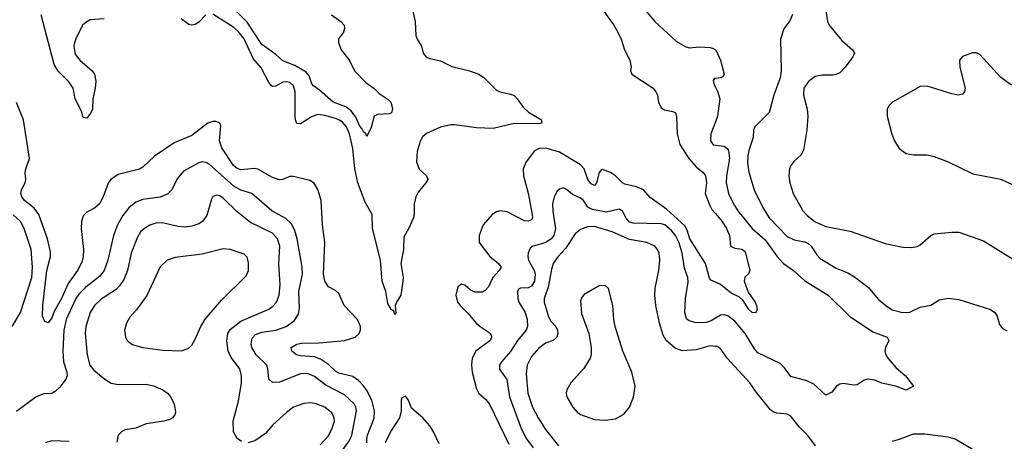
# Model space of a CAD drawing. Header units: inches. Extents: x 1678809 to 1859548, y 384609 to 522868.
# Tile 208 of 256: x 1756027 to 1761650, y 482136 to 484541. Entities that reach past the tile are written whole.
import ezdxf

# ---------------------------------------------------------------- set-up
doc = ezdxf.new("R2010")
doc.units = ezdxf.units.IN
doc.header["$MEASUREMENT"] = 0
doc.layers.add('B7458', color=7, linetype='Continuous')
doc.layers.add('B7468', color=7, linetype='Continuous')

msp = doc.modelspace()

# ---------------------------------------------------------------- linework, layer by layer
at = {"layer": 'B7458', "color": 5}
for points, elevation in [([(1759515.3, 484695.3), (1759654.9, 484530), (1759777.3, 484417.3), (1759827.3, 484387.3), (1759850, 484380.4), (1759910, 484386), (1759970, 484382), (1759990, 484377.3), (1760000, 484369.3)], 440), ([(1758262.7, 484630), (1758285, 484530), (1758290.2, 484450.2), (1758297, 484430), (1758321.6, 484390), (1758330.6, 484350), (1758347.3, 484330), (1758370, 484319.5), (1758430, 484306), (1758494, 484274), (1758596, 484250), (1758650, 484230.2), (1758679.5, 484210), (1758750, 484139.5), (1758770, 484128.8), (1758830, 484116.5), (1758850, 484108), (1758868, 484090), (1758901.3, 484041.3), (1758933.6, 484013.6), (1759006.8, 483970), (1759006, 483950), (1758992.5, 483947.5), (1758850, 483948.9), (1758730, 483920.2), (1758636.7, 483923.3), (1758510, 483941.7), (1758490, 483941), (1758430, 483928), (1758350, 483891.7), (1758327.7, 483872.3), (1758313.9, 483846.1), (1758297.7, 483790), (1758292.8, 483730), (1758308, 483688), (1758350.5, 483650), (1758357.1, 483630), (1758346.7, 483610), (1758302.3, 483557.7), (1758288.7, 483531.3), (1758279.4, 483490), (1758279.7, 483430), (1758275.2, 483410), (1758250, 483352.3), (1758220.2, 483299.8), (1758218, 483230), (1758203, 483150), (1758216.6, 483070), (1758216, 483050), (1758202.8, 482970), (1758178, 482930), (1758171.3, 482910), (1758175.2, 482864.8), (1758170, 482859), (1758162, 482882), (1758150, 482885.1), (1758130, 482922.9), (1758117.6, 482990), (1758098, 483050), (1758088.1, 483170), (1758042.2, 483350), (1758040.5, 483430), (1757999.8, 483499.8), (1757958.2, 483610), (1757941.4, 483690), (1757930, 483806.6), (1757910.3, 483890), (1757892.8, 483930), (1757870, 483956.5), (1757850, 483970.5), (1757830, 483977.6), (1757770, 483994.3), (1757730, 483999.8), (1757693.6, 483986.4), (1757630, 483947.6), (1757610, 483949.7), (1757601.8, 483970), (1757600.2, 483990), (1757600.1, 484130), (1757590, 484164), (1757570, 484182.9), (1757550, 484187.3), (1757530, 484184.6), (1757490, 484162.3), (1757470, 484159.7), (1757464.7, 484164.7), (1757450, 484183.6), (1757406.3, 484266.3), (1757360.4, 484320.4), (1757310, 484431.4), (1757279.2, 484470), (1757250, 484497.4), (1757130, 484572.6)], 380), ([(1759356.8, 484596.8), (1759419.6, 484510), (1759443.1, 484470), (1759461.6, 484430), (1759480.7, 484370), (1759510.5, 484310), (1759518.8, 484270), (1759516, 484250), (1759522.8, 484230), (1759644.4, 484150), (1759660.4, 484130), (1759668.4, 484110), (1759674.4, 484070), (1759690, 484039.1), (1759710, 484026.4), (1759757.6, 484017.6), (1759773, 484010), (1759777.6, 483990), (1759782.2, 483890), (1759796.5, 483830), (1759848.5, 483750), (1759890, 483702.3), (1759930, 483668.9), (1759942.9, 483650), (1759948.5, 483610), (1759942.3, 483550), (1759965.5, 483485.5), (1759979, 483459), (1760000, 483435)], 420), ([(1756510, 484546.2), (1756430, 484539.7), (1756410, 484528.2), (1756388.6, 484511.4), (1756350, 484436.9), (1756339.5, 484410), (1756337.1, 484390), (1756344.7, 484344.7), (1756370.2, 484310), (1756440.9, 484250), (1756454, 484230), (1756461.7, 484190), (1756458.7, 484150), (1756444.4, 484090), (1756442.3, 484030), (1756433.1, 484010), (1756410, 483979.7), (1756390, 483983.6), (1756379.3, 484019.3), (1756344.5, 484090), (1756332.5, 484150), (1756310, 484185.2), (1756246.7, 484246.7), (1756224.7, 484284.7), (1756150, 484569.8)], 380), ([(1757090, 484569.6), (1757050, 484526.3), (1757030, 484514.3), (1757010, 484509.6), (1756994, 484514), (1756950, 484546)], 380), ([(1757808.6, 484568.6), (1757862, 484530), (1757879.3, 484510), (1757882.4, 484490), (1757877.1, 484470), (1757848.2, 484431.8), (1757847.2, 484410), (1757863.1, 484370), (1757910, 484308), (1757939, 484250), (1758003, 484183), (1758050.3, 484150), (1758079.4, 484119.4), (1758126, 484090), (1758146, 484070), (1758155.3, 484035.3), (1758151, 484010), (1758136.7, 484003.3), (1758070, 484000.9), (1758051, 483990), (1758033.7, 483926.3), (1758010, 483875.3), (1758003.7, 483890), (1757990, 483902), (1757981.2, 483921.2), (1757970, 483932.8), (1757945.9, 483985.9), (1757920.6, 484020.6), (1757890, 484043.6), (1757817.7, 484070), (1757739.4, 484139.4), (1757704.1, 484164.1), (1757695.9, 484175.9), (1757680.7, 484220.7), (1757662.4, 484242.4), (1757599.2, 484279.2), (1757530, 484307.2), (1757490, 484343.1), (1757410, 484399.4), (1757326.4, 484526.4), (1757263.5, 484590)], 360), ([(1760000, 484205.9), (1759994.8, 484205.2), (1759986.4, 484193.6), (1759992.2, 484170), (1760000, 484155.7)], 440), ([(1758010, 482127), (1758009.1, 482149.1), (1758014.2, 482170), (1758052.2, 482267.8), (1758054.2, 482310), (1758038.8, 482370), (1758010, 482425.3), (1757990, 482452.8), (1757962.5, 482482.5), (1757930, 482504.6), (1757850, 482524.2), (1757833.2, 482533.2), (1757790, 482574.4), (1757744.3, 482604.3), (1757710, 482618.6), (1757630, 482624), (1757607, 482630), (1757581.6, 482650), (1757577, 482670), (1757609.2, 482690), (1757635.8, 482695.8), (1757737, 482697), (1757882.9, 482710), (1757942, 482730), (1757966.2, 482750), (1757973.5, 482770), (1757974, 482790), (1757956.5, 482830), (1757880.5, 482910), (1757850, 482979.3), (1757830, 482996.2), (1757790, 483017.6), (1757769, 483049), (1757762.6, 483090), (1757770.6, 483270), (1757757, 483370), (1757748.8, 483508.8), (1757730, 483572.8), (1757708.6, 483608.6), (1757683.5, 483623.5), (1757590, 483647.4), (1757570, 483645.7), (1757530, 483628.5), (1757510, 483627.4), (1757470, 483640.8), (1757387.9, 483687.9), (1757370, 483692.3), (1757290, 483685.4), (1757270, 483692.5), (1757248.2, 483710), (1757181.1, 483810), (1757168.1, 483850), (1757174.9, 483934.9), (1757169.6, 483950), (1757150, 483961), (1757130, 483959.8), (1757102.4, 483950), (1757010, 483881), (1756910, 483839.1), (1756797.9, 483762.1), (1756730, 483700.4), (1756711, 483689), (1756590, 483658), (1756547.7, 483630), (1756531.7, 483608.3), (1756504.7, 483530), (1756483.6, 483490), (1756454.1, 483465.9), (1756410, 483443), (1756390, 483422.7), (1756380.7, 483390), (1756379, 483350), (1756391.9, 483230), (1756390.1, 483190), (1756382.3, 483157.7), (1756357.3, 483110), (1756304, 483036), (1756266.2, 482950), (1756223.7, 482876.3), (1756210, 482839.7), (1756190, 482811.2), (1756170, 482818.7), (1756158.2, 482850), (1756158.5, 482910), (1756182.9, 483110), (1756202.4, 483190), (1756204.1, 483215.9), (1756186.2, 483290), (1756136.9, 483430), (1756110, 483465.8), (1756054.2, 483510), (1756038.7, 483530), (1756033.5, 483550), (1756037.7, 483570), (1756059.2, 483610), (1756063.1, 483630), (1756059.3, 483670), (1756062.2, 483690), (1756084.2, 483750), (1756049.1, 483970), (1756009.4, 484069.4)], 420), ([(1760000, 483958.8), (1759974.4, 483890), (1759971.7, 483850), (1759987.7, 483827.7), (1760000, 483826)], 440), ([(1760000, 483043.4), (1759974.8, 483054.8), (1759966.9, 483066.9), (1759943.2, 483150), (1759854.7, 483290), (1759839.6, 483339.6), (1759826, 483366), (1759720.7, 483460.7), (1759626.7, 483526.6), (1759590, 483569.8), (1759550, 483587.7), (1759482.2, 483602.2), (1759468.6, 483610), (1759430, 483651.1), (1759400.8, 483670), (1759354.3, 483685.7), (1759350, 483686), (1759336.1, 483670), (1759320.2, 483610), (1759310, 483594.8), (1759290, 483605.6), (1759271.8, 483630), (1759250.4, 483690), (1759230, 483712.3), (1759110, 483786.1), (1759031.9, 483808.1), (1758993, 483807), (1758967.7, 483792.3), (1758918.5, 483730), (1758901.8, 483690), (1758903.2, 483650), (1758930.6, 483550.6), (1758954.3, 483430), (1758955.9, 483410), (1758950, 483398.7), (1758930, 483390.8), (1758910, 483393.8), (1758810, 483445), (1758770, 483450.5), (1758750, 483445.5), (1758724.9, 483430), (1758674, 483370), (1758651.3, 483310), (1758650.2, 483270), (1758711.7, 483190), (1758760.8, 483150), (1758776.5, 483130), (1758764.5, 483110), (1758728.9, 483071.1), (1758703.6, 483016.4), (1758684.7, 482995.3), (1758670, 482987.3), (1758627.1, 482987.1), (1758600.4, 483000.3), (1758570, 483026.6), (1758550, 483033), (1758530, 483016.2), (1758517.7, 482970), (1758527.1, 482930), (1758541.6, 482910), (1758586.4, 482866.4), (1758633.4, 482810), (1758656.5, 482790), (1758713.6, 482753.6), (1758719.7, 482739.7), (1758721.8, 482730), (1758713.4, 482710), (1758632.1, 482650), (1758611.6, 482610), (1758607, 482570), (1758610.1, 482530), (1758635.3, 482435.3), (1758650, 482409.1), (1758690, 482373.4), (1758710, 482347.7), (1758819.8, 482119.8)], 420), ([(1757810, 482000.3), (1757910, 482140.5), (1757924.5, 482170), (1757950.5, 482310), (1757947.4, 482330), (1757936.8, 482350), (1757881.8, 482401.8), (1757775.4, 482455.4), (1757710, 482505.7), (1757670, 482522.4), (1757630, 482521.5), (1757510, 482473.1), (1757470, 482471), (1757449.9, 482489.9), (1757445, 482550), (1757437.8, 482570), (1757377.8, 482630), (1757353.2, 482670), (1757349.1, 482690), (1757355.4, 482724.6), (1757374.3, 482745.7), (1757410, 482758.7), (1757490, 482770.1), (1757549, 482791), (1757595.9, 482824.1), (1757619.2, 482860.8), (1757625.6, 482894.4), (1757622, 482990), (1757641.5, 483090), (1757641.2, 483130), (1757612.6, 483290), (1757598.9, 483338.9), (1757578.1, 483378.1), (1757547.5, 483407.5), (1757466.6, 483450), (1757353.5, 483550), (1757290, 483569.4), (1757250, 483591.4), (1757110, 483716.1), (1757090, 483726.8), (1757070, 483729.8), (1757050, 483724.6), (1756962.7, 483677.3), (1756927.2, 483632.8), (1756896, 483570), (1756872.4, 483547.6), (1756830, 483528.2), (1756730, 483514.5), (1756690, 483500.6), (1756650, 483467.9), (1756616.5, 483423.5), (1756586.6, 483370), (1756562.7, 483310), (1756530.8, 483170), (1756509.4, 483110), (1756483.7, 483076.3), (1756404.8, 483015.2), (1756364.9, 482975.1), (1756348.3, 482950), (1756293.6, 482830), (1756278.8, 482770), (1756273.1, 482650), (1756277.5, 482590), (1756297.3, 482530), (1756298.4, 482510), (1756290.1, 482490), (1756255.6, 482444.4), (1756230, 482419.5), (1756210, 482407.9), (1756165.9, 482405.9), (1756121.1, 482390), (1756010, 482305.1)], 440), ([(1760000, 482837.7), (1759976.5, 482823.5), (1759946.6, 482813.4), (1759890, 482812.3), (1759850, 482822.3), (1759835.1, 482835.1), (1759825.6, 482870), (1759829.2, 482950), (1759844.2, 483044.2), (1759841.8, 483070), (1759824.3, 483124.3), (1759810.5, 483209.5), (1759792.7, 483267.3), (1759772, 483310), (1759750, 483339), (1759710.7, 483370), (1759690, 483376.6), (1759530, 483380.8), (1759510, 483386.1), (1759490, 483408.3), (1759470, 483449.7), (1759450, 483459.8), (1759377.5, 483442.5), (1759298.2, 483458.2), (1759271.9, 483471.9), (1759247.6, 483510), (1759230, 483523.2), (1759183.7, 483543.7), (1759150, 483573.3), (1759130, 483582.4), (1759110, 483575.1), (1759097.2, 483562.8), (1759078.5, 483530), (1759069.4, 483490.6), (1759070.9, 483449.1), (1759086, 483350), (1759077.2, 483310), (1759061.3, 483290), (1759030.8, 483269.2), (1758953.7, 483246.3), (1758942.8, 483237.2), (1758931.1, 483210), (1758929.4, 483190), (1758932.8, 483170), (1758965.9, 483110), (1758970.7, 483090), (1758966.7, 483050), (1758950, 483021.5), (1758930, 483012.1), (1758887.3, 483010), (1758876.5, 483003.5), (1758869.1, 482990), (1758871.3, 482950), (1758878, 482930), (1758913, 482870), (1758924.6, 482830), (1758927.6, 482790), (1758919.3, 482770), (1758870.8, 482710), (1758830, 482649), (1758778, 482590), (1758767.7, 482570), (1758766.8, 482546.8), (1758808.7, 482488.7), (1758823.6, 482390), (1758890, 482209), (1758921.6, 482150), (1758958.9, 482098.9)], 440), ([(1757294.3, 482134.3), (1757270, 482151.6), (1757247.6, 482190), (1757245.8, 482250), (1757276.1, 482363.9), (1757294.2, 482470), (1757294.4, 482510), (1757285, 482550), (1757234.5, 482614.5), (1757217.4, 482650), (1757209.2, 482709.2), (1757215.2, 482750), (1757230, 482773.6), (1757290, 482821.7), (1757450.4, 482889.6), (1757473.4, 482906.6), (1757493.2, 482930), (1757508.4, 482970), (1757514.2, 483030), (1757507.2, 483147.2), (1757512.1, 483250), (1757500.2, 483290), (1757470, 483323.2), (1757344.6, 483384.6), (1757270, 483445.7), (1757190, 483523.8), (1757170, 483535.8), (1757150, 483540.4), (1757130, 483531.6), (1757122.6, 483517.4), (1757095.6, 483424.4), (1757070.3, 483390), (1757050, 483375.6), (1757010, 483362.5), (1756970, 483357.1), (1756930, 483360.8), (1756850, 483379.4), (1756810, 483381.5), (1756770, 483368.9), (1756739.6, 483350), (1756718, 483330), (1756700, 483300), (1756663, 483210), (1756643, 483110), (1756621.2, 483058.8), (1756597.4, 483022.6), (1756577.5, 483002.5), (1756492.4, 482947.6), (1756453.7, 482910), (1756430.2, 482870), (1756405.1, 482790), (1756401.7, 482750), (1756412.8, 482630), (1756428.5, 482570), (1756450, 482540.8), (1756512.7, 482490), (1756550, 482467.6), (1756590, 482460.6), (1756750, 482462.2), (1756792, 482452), (1756843.8, 482430), (1756871.8, 482410), (1756888.8, 482390), (1756910.3, 482350), (1756917, 482303), (1756913.4, 482286.6), (1756900.7, 482270), (1756890, 482262), (1756851.3, 482250), (1756750, 482235.8), (1756690, 482211.6), (1756630, 482200.3), (1756610, 482192.1), (1756589.5, 482170.5), (1756581.2, 482130)], 460), ([(1755984.9, 482790), (1756031.9, 482870), (1756096.7, 483070), (1756100.4, 483130), (1756091.9, 483230), (1756053, 483350), (1756032.7, 483390), (1755990, 483428.4)], 440), ([(1760000, 482677.3), (1759970, 482681.1), (1759890, 482657.3), (1759810, 482652.8), (1759770, 482667.7), (1759718.9, 482710), (1759701.5, 482741.5), (1759680.3, 482810), (1759659.8, 482910), (1759654.2, 482970), (1759656.4, 483010), (1759677.8, 483110), (1759683.5, 483170), (1759678.2, 483210), (1759669.8, 483230), (1759653.7, 483250), (1759609.3, 483270), (1759510, 483286.6), (1759410, 483331.6), (1759310, 483361.3), (1759270, 483359.1), (1759230, 483344.7), (1759199.9, 483320.1), (1759144.6, 483235.4), (1759101.7, 483190), (1759073.7, 483150), (1759063.3, 483116.7), (1759045.1, 483014.9), (1759022.5, 482950), (1759022.6, 482930), (1759046.5, 482846.5), (1759060.9, 482820.9), (1759089.3, 482790), (1759097.5, 482770), (1759099.8, 482750), (1759095.4, 482730), (1759073.7, 482710), (1759030, 482695.7), (1758990, 482665.8), (1758950, 482619.8), (1758924.4, 482570), (1758919.2, 482520.8), (1758929.5, 482410), (1758955.9, 482330), (1758987.4, 482270), (1759030, 482202.8), (1759104.6, 482110)], 460), ([(1757743.5, 482116.5), (1757790, 482166.4), (1757811.7, 482210), (1757825.1, 482250), (1757823.9, 482270), (1757810, 482298.9), (1757770, 482329.8), (1757719.3, 482350), (1757690, 482355.8), (1757650, 482352), (1757590.8, 482330), (1757550, 482300.5), (1757473.1, 482230), (1757430, 482180.4), (1757370, 482139.1), (1757330, 482127.3)], 460), ([(1758421.8, 482121.8), (1758390.8, 482190), (1758370, 482223.9), (1758330, 482268.7), (1758264.1, 482324.1), (1758247.6, 482370), (1758230, 482392.8), (1758210, 482383.7), (1758204.9, 482370), (1758205.7, 482310), (1758195.7, 482270), (1758146.4, 482193.6), (1758113.6, 482126.4)], 420), ([(1756310, 482135.4), (1756210, 482138.9), (1756173.9, 482126.1)], 460)]:
    msp.add_lwpolyline(points, dxfattribs=dict(at, elevation=elevation))
at = {"layer": 'B7458', "color": 5, "elevation": 480}
for points in [[(1757190, 483234), (1757070, 483204), (1756916, 483184), (1756870, 483169.7), (1756828.5, 483131.5), (1756753, 482967), (1756694.6, 482885.4), (1756656.5, 482843.5), (1756637.4, 482810), (1756625.7, 482770), (1756632.2, 482730), (1756640.4, 482710), (1756670, 482687.4), (1756730, 482670.2), (1756844, 482656), (1756950, 482652.2), (1756990, 482666), (1757010, 482684.9), (1757030, 482718), (1757060.8, 482790), (1757086.5, 482833.5), (1757179.7, 482940.3), (1757320.6, 483079.4), (1757333.5, 483110), (1757334.5, 483154.5), (1757326, 483186), (1757310, 483203.6), (1757230, 483229.8)], [(1759370, 483024), (1759336.9, 483023.1), (1759250, 482973.2), (1759239.1, 482960.9), (1759230, 482938), (1759235.3, 482864.7), (1759277.6, 482750), (1759290.5, 482670), (1759290.5, 482630), (1759284.9, 482610), (1759248.8, 482551.2), (1759174.8, 482470), (1759150.8, 482430), (1759147.3, 482410), (1759150.7, 482390), (1759184.9, 482330), (1759210, 482302), (1759230, 482288.2), (1759310, 482259.3), (1759370, 482255.5), (1759430, 482263.8), (1759477.2, 482290), (1759509.4, 482330), (1759532.9, 482387.1), (1759542.4, 482450), (1759522.4, 482530), (1759471.6, 482650), (1759427.8, 482790), (1759419.6, 482830), (1759415.1, 482910), (1759390, 483008)]]:
    msp.add_lwpolyline(points, close=True, dxfattribs=at)
at = {"layer": 'B7468', "color": 5}
for points, elevation in [([(1760621.2, 484650), (1760639.7, 484530), (1760649.4, 484509.4), (1760722.7, 484422.7), (1760783, 484370), (1760793.4, 484350), (1760785.5, 484330), (1760741.1, 484270), (1760710, 484238.5), (1760690, 484228), (1760670, 484224), (1760610, 484224.7), (1760570, 484216.8), (1760530.7, 484189.3), (1760505, 484150), (1760503.8, 484110), (1760523.5, 484030), (1760527.6, 483990), (1760521.8, 483910), (1760503.4, 483796.6), (1760490.2, 483769.8), (1760447.6, 483732.4), (1760430.4, 483710), (1760422.4, 483690), (1760419.5, 483650), (1760425.3, 483610), (1760444.2, 483550), (1760499.5, 483450), (1760523.2, 483423.2), (1760570, 483388), (1760630, 483360.8), (1760770, 483333.8), (1760970, 483264), (1761070, 483244.2), (1761117.7, 483242.3), (1761152.3, 483247.7), (1761170, 483256.4), (1761229.6, 483310), (1761250, 483320.3), (1761350, 483329.3), (1761390, 483328.4), (1761530, 483279.7), (1761697, 483177)], 480), ([(1760439.6, 484570), (1760425.3, 484534.7), (1760390.2, 484489.8), (1760371.5, 484430), (1760375.6, 484250), (1760370.2, 484210), (1760332.8, 484110), (1760307.8, 484012.2), (1760224.2, 483930), (1760218, 483910), (1760215, 483870), (1760190, 483794.5), (1760184.8, 483764.8), (1760184.1, 483724.1), (1760191.2, 483671.2), (1760222.2, 483570), (1760270.3, 483469.7), (1760307.2, 483410), (1760410, 483305.1), (1760450, 483284.3), (1760510, 483273.4), (1760530, 483264.2), (1760547.5, 483250), (1760579.8, 483199.8), (1760598.7, 483178.7), (1760690, 483124.2), (1760757, 483097), (1760794.9, 483074.9), (1760874, 483014), (1760930, 482947.4), (1760973.7, 482910), (1761010, 482886.5), (1761068.7, 482871.3), (1761110, 482872.3), (1761170, 482900.6), (1761230, 482912.1), (1761276.9, 482943.1), (1761330, 482952.8), (1761390, 482944.3), (1761570, 482888.4), (1761596.5, 482870), (1761609, 482850), (1761622.3, 482802.3), (1761639.4, 482779.4), (1761666.6, 482766.6)], 460), ([(1760000, 484369.3), (1760005.2, 484365.2), (1760028.2, 484310), (1760050.6, 484230), (1760043.5, 484216.5), (1760032, 484210), (1760000, 484205.9)], 440), ([(1761690, 484167.9), (1761630, 484211), (1761510, 484343), (1761490, 484351.5), (1761468.6, 484351.4), (1761410, 484332), (1761393, 484310), (1761394.9, 484270), (1761426.3, 484150), (1761423.1, 484130), (1761410, 484115.6), (1761388.9, 484111.1), (1761350, 484118.4), (1761210, 484161.6), (1761170, 484160.2), (1761011.8, 484070), (1760990.3, 484050), (1760981.7, 484030), (1760981.7, 483990), (1761007.9, 483887.9), (1761022, 483850), (1761050, 483806), (1761090, 483778), (1761130.2, 483770.2), (1761209.3, 483769.3), (1761250, 483760.7), (1761329.6, 483730.4), (1761470, 483661.5), (1761630, 483631.2), (1761730, 483584.5)], 520), ([(1760000, 484155.7), (1760012.7, 484132.7), (1760026.2, 484090), (1760011.6, 483990), (1760000, 483958.8)], 440), ([(1760000, 483826), (1760050, 483819), (1760066.9, 483806.9), (1760074.4, 483794.4), (1760081.3, 483750), (1760062.9, 483650), (1760061.5, 483610), (1760074.6, 483550), (1760102.8, 483490), (1760128.8, 483450), (1760210, 483350.2), (1760284.6, 483284.6), (1760350, 483192.9), (1760389.7, 483149.7), (1760445.2, 483110), (1760511.4, 483051.4), (1760644.2, 482970), (1760764.9, 482850), (1760899.7, 482759.7), (1760980.7, 482730), (1760990.7, 482710), (1760970.7, 482670), (1760966.8, 482650), (1760974, 482630), (1760984.9, 482610), (1761030, 482556.3), (1761084.9, 482510), (1761131.3, 482450), (1761090, 482427.6), (1761030, 482449.6), (1760950, 482467.1), (1760910, 482484.4), (1760870, 482491.1), (1760850, 482484.2), (1760810, 482458), (1760790, 482455.8), (1760730, 482466), (1760710, 482462), (1760690.8, 482450), (1760664.4, 482415.6), (1760630, 482399.5), (1760562.3, 482462.3), (1760521.5, 482481.5), (1760430, 482506.3), (1760394.7, 482554.7), (1760370, 482579.5), (1760241.4, 482641.4), (1760222.9, 482662.9), (1760170, 482751.3), (1760110, 482820.3), (1760070, 482852.5), (1760050, 482858.2), (1760030, 482856), (1760000, 482837.7)], 440), ([(1760000, 483435), (1760039.3, 483390), (1760063.9, 483350), (1760080.3, 483310), (1760087, 483250), (1760110, 483237.6), (1760150, 483232), (1760170, 483218), (1760197.1, 483110), (1760188.4, 483091.6), (1760167.9, 483072.1), (1760164.9, 483050), (1760186.6, 482986.6), (1760226.4, 482930), (1760234.4, 482910), (1760238, 482890), (1760230, 482869.2), (1760210, 482869.7), (1760190, 482888.2), (1760158.5, 482938.5), (1760137.2, 482957.2), (1760090, 482981), (1760030, 483029.9), (1760000, 483043.4)], 420), ([(1760571.8, 482110), (1760528.4, 482168.4), (1760478.6, 482218.6), (1760430, 482279.5), (1760410, 482291.5), (1760350, 482296.2), (1760330, 482303.7), (1760315.3, 482315.3), (1760233.7, 482413.7), (1760196.9, 482470), (1760067.6, 482610), (1760026.7, 482666.7), (1760010, 482676), (1760000, 482677.3)], 460), ([(1761481.1, 482081.1), (1761370, 482147.8), (1761330, 482159.8), (1761196.6, 482176.6), (1761130, 482176.8), (1761050, 482145.1), (1761010, 482134.7)], 460)]:
    msp.add_lwpolyline(points, dxfattribs=dict(at, elevation=elevation))

doc.saveas('drawing.dxf')
